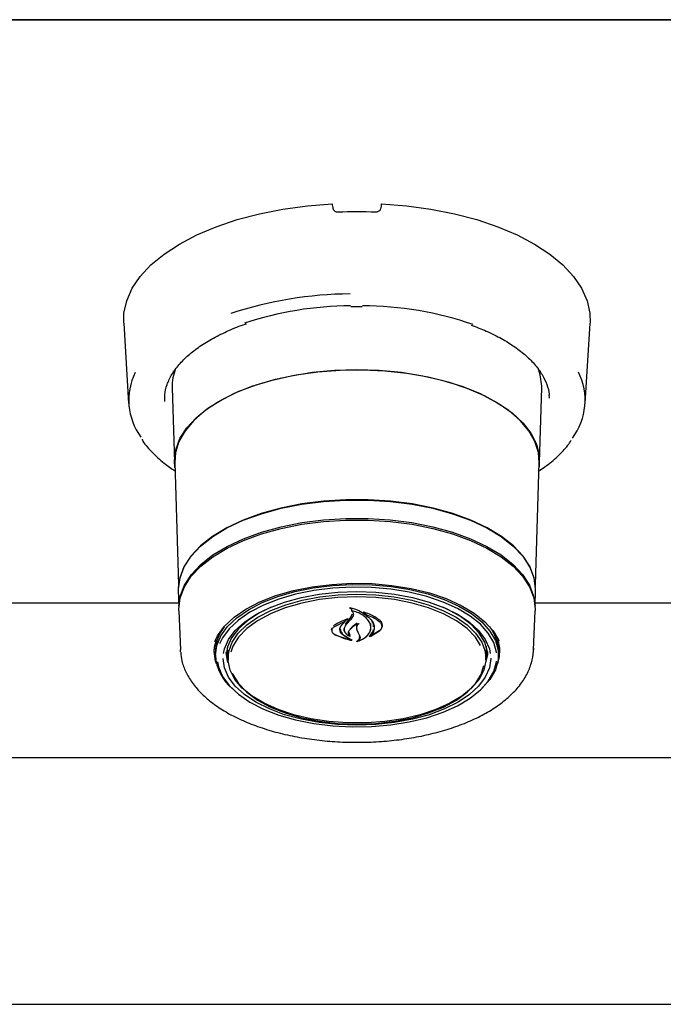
# Model space of a CAD drawing. Header units: inches. Extents: x 33 to 211, y 23 to 146.
# Tile 31 of 66: x 69.23 to 72.49, y 95.07 to 100.06. Entities that reach past the tile are written whole.
import ezdxf

# ---------------------------------------------------------------- set-up
doc = ezdxf.new("R2010")
doc.units = ezdxf.units.IN
doc.header["$LTSCALE"] = 16
doc.header["$MEASUREMENT"] = 0

msp = doc.modelspace()

# ---------------------------------------------------------------- linework, layer by layer
at = {"color": 7, "linetype": 'Continuous', "lineweight": 25}
for p, q in [((62.4403, 100.0632), (106.4403, 100.0632)), ((104.944, 100.0629), (63.9366, 100.0629)), ((70.909, 98.6075), (70.9403, 98.6079)), ((70.9403, 98.6079), (70.9661, 98.6075)), ((69.7572, 98.5234), (69.7818, 98.1162)), ((72.0988, 98.1162), (72.1235, 98.5234)), ((70.0123, 98.2701), (70.0102, 98.2815)), ((71.8704, 98.2816), (71.8683, 98.2702)), ((70.0029, 98.1965), (70.0144, 97.8181)), ((71.8663, 97.8181), (71.8777, 98.1965)), ((71.8777, 98.1965), (71.8778, 98.2035)), ((71.9166, 98.1441), (71.9153, 98.161)), ((70.016, 97.8177), (70.0348, 97.1962)), ((71.8458, 97.1962), (71.8646, 97.8177)), ((70.034, 97.1689), (70.0366, 97.0841)), ((71.8441, 97.0841), (71.8467, 97.1689)), ((70.036, 97.1039), (68.7717, 97.1039)), ((73.109, 97.1039), (71.8447, 97.1039)), ((70.0365, 97.0645), (70.0445, 96.8661)), ((70.9055, 97.0273), (70.9186, 97.0488)), ((70.912, 97.0755), (70.912, 97.065)), ((70.9845, 97.0523), (70.9845, 97.0434)), ((71.8361, 96.8661), (71.8442, 97.0645)), ((70.8797, 97.0108), (70.8228, 96.9819)), ((70.8612, 96.9911), (70.8809, 97.0098)), ((70.8936, 97.0226), (70.8812, 97.0135)), ((70.8812, 97.0102), (70.8812, 97.0168)), ((70.9205, 97.0398), (70.9073, 97.0194)), ((71.0106, 96.98), (71.0106, 97.0001)), ((70.8122, 96.9689), (70.8122, 96.9648)), ((70.863, 96.9958), (70.8607, 96.9902)), ((70.8752, 96.9747), (70.8752, 96.9707)), ((70.9379, 96.9909), (70.9379, 96.9766)), ((70.9393, 96.9683), (70.946, 96.9537)), ((70.946, 96.9537), (70.9548, 96.9362)), ((71.0045, 96.934), (71.0568, 96.9657)), ((71.0106, 96.9691), (71.0106, 96.9846)), ((71.0113, 96.9364), (71.0552, 96.9626)), ((71.068, 96.986), (71.068, 96.9914)), ((70.8286, 96.9436), (70.9066, 96.9171)), ((70.9076, 96.9181), (70.8753, 96.9369)), ((70.8767, 96.9398), (70.9159, 96.9162)), ((70.9017, 96.9383), (70.9017, 96.9404)), ((70.9079, 96.9177), (70.9079, 96.9186)), ((70.9484, 96.9142), (70.9484, 96.9135)), ((71.0098, 96.939), (71.0098, 96.9369)), ((70.0451, 96.8569), (70.0445, 96.8661)), ((70.2162, 96.8548), (70.2163, 96.8621)), ((70.2163, 96.8588), (70.2165, 96.8661)), ((70.2215, 96.8514), (70.2223, 96.8321)), ((70.286, 96.8198), (70.2781, 96.8573)), ((70.2841, 96.8716), (70.2847, 96.8853)), ((70.2842, 96.865), (70.2841, 96.8716)), ((70.2842, 96.865), (70.2862, 96.816)), ((71.5945, 96.816), (71.5965, 96.865)), ((71.6026, 96.8573), (71.5946, 96.8198)), ((71.596, 96.8853), (71.5965, 96.865)), ((71.6584, 96.8321), (71.6592, 96.8514)), ((71.6592, 96.8514), (71.6593, 96.8586)), ((71.6629, 96.8791), (71.6643, 96.8621)), ((71.8363, 96.8751), (71.8361, 96.8661)), ((105.2069, 96.3185), (63.6737, 96.3185)), ((63.5808, 95.0685), (105.2998, 95.0685))]:
    msp.add_line(p, q, dxfattribs=at)
at = {"color": 7, "linetype": 'Continuous', "lineweight": 25, "flags": 128}
for points in [[(69.7572, 98.5234), (69.7584, 98.5742), (69.7725, 98.6379), (69.8003, 98.7005), (69.8414, 98.7613), (69.8955, 98.8195), (69.9618, 98.8743), (70.0396, 98.9253), (70.128, 98.9718), (70.2259, 99.0132), (70.3323, 99.0491), (70.4457, 99.079), (70.565, 99.1026), (70.6887, 99.1196), (70.8153, 99.1299)], [(71.0653, 99.1299), (71.192, 99.1196), (71.3156, 99.1026), (71.4349, 99.079), (71.5484, 99.0491), (71.6547, 99.0132), (71.7526, 98.9718), (71.841, 98.9253), (71.9189, 98.8743), (71.9852, 98.8195), (72.0392, 98.7613), (72.0804, 98.7005), (72.1082, 98.6379), (72.1222, 98.5742), (72.1235, 98.5234)], [(71.8778, 98.2035), (71.8707, 98.2612), (71.8591, 98.2968)], [(70.0169, 97.7906), (70.0143, 97.8251), (70.0213, 97.882), (70.0422, 97.938), (70.0768, 97.9924), (70.1245, 98.0441), (70.1845, 98.0926), (70.256, 98.137), (70.3378, 98.1767), (70.4288, 98.2111), (70.5276, 98.2396), (70.6326, 98.2618), (70.7422, 98.2774), (70.8549, 98.2861), (70.9689, 98.2879), (71.0824, 98.2826), (71.1938, 98.2704), (71.3013, 98.2515), (71.4034, 98.2261), (71.4984, 98.1946), (71.585, 98.1575), (71.6618, 98.1154), (71.7277, 98.0688), (71.7816, 98.0186), (71.8228, 97.9655), (71.8506, 97.9102), (71.8646, 97.8536), (71.8646, 97.7966), (71.8638, 97.7906)], [(70.9403, 98.2869), (70.8267, 98.2834), (70.7149, 98.2729), (70.6064, 98.2557), (70.503, 98.2319), (70.4062, 98.2019), (70.3176, 98.1662), (70.2383, 98.1254), (70.1697, 98.08), (70.1128, 98.0307), (70.0685, 97.9783), (70.0373, 97.9235), (70.0199, 97.8673), (70.016, 97.8177)], [(71.8646, 97.8177), (71.8608, 97.8673), (71.8433, 97.9235), (71.8122, 97.9783), (71.7678, 98.0307), (71.7109, 98.08), (71.6423, 98.1254), (71.5631, 98.1662), (71.4744, 98.2019), (71.3777, 98.2319), (71.2743, 98.2557), (71.1658, 98.2729), (71.0539, 98.2834), (70.9403, 98.2869)], [(69.9641, 98.1441), (69.9639, 98.1342), (69.964, 98.1268)], [(71.8467, 97.1689), (71.8468, 97.1758), (71.8396, 97.2326), (71.8183, 97.2885), (71.7831, 97.3426), (71.7346, 97.3941), (71.6736, 97.4422), (71.6011, 97.486), (71.5181, 97.525), (71.426, 97.5585), (71.3263, 97.5859), (71.2204, 97.6068), (71.1102, 97.621), (70.9973, 97.6281), (70.8834, 97.6281), (70.7705, 97.621), (70.6602, 97.6068), (70.5544, 97.5859), (70.4546, 97.5585), (70.3626, 97.525), (70.2796, 97.486), (70.207, 97.4422), (70.146, 97.3941), (70.0976, 97.3426), (70.0624, 97.2885), (70.0411, 97.2326), (70.0339, 97.1758), (70.034, 97.1689)], [(70.0357, 97.1835), (70.0427, 97.2318), (70.064, 97.2876), (70.0991, 97.3417), (70.1475, 97.3931), (70.2084, 97.441), (70.2808, 97.4848), (70.3636, 97.5237), (70.4555, 97.5571), (70.5551, 97.5845), (70.6607, 97.6054), (70.7708, 97.6195), (70.8835, 97.6266), (70.9971, 97.6266), (71.1099, 97.6195), (71.2199, 97.6054), (71.3256, 97.5845), (71.4251, 97.5571), (71.5171, 97.5237), (71.5999, 97.4848), (71.6723, 97.441), (71.7332, 97.3931), (71.7816, 97.3417), (71.8167, 97.2876), (71.838, 97.2318), (71.8447, 97.1883)], [(70.0365, 97.0645), (70.0363, 97.0736), (70.0435, 97.1303), (70.0647, 97.186), (70.0998, 97.24), (70.1482, 97.2914), (70.209, 97.3393), (70.2813, 97.383), (70.3641, 97.4219), (70.4559, 97.4552), (70.5554, 97.4826), (70.661, 97.5035), (70.7709, 97.5176), (70.8836, 97.5247), (70.9971, 97.5247), (71.1097, 97.5176), (71.2197, 97.5035), (71.3252, 97.4826), (71.4247, 97.4552), (71.5166, 97.4219), (71.5993, 97.383), (71.6717, 97.3393), (71.7325, 97.2914), (71.7809, 97.24), (71.8159, 97.186), (71.8372, 97.1303), (71.8443, 97.0736), (71.8442, 97.0645)], [(70.0368, 97.0885), (70.0439, 97.1389), (70.0651, 97.1946), (70.1002, 97.2486), (70.1485, 97.2999), (70.2093, 97.3478), (70.2816, 97.3915), (70.3644, 97.4304), (70.4562, 97.4637), (70.5556, 97.4911), (70.6611, 97.512), (70.771, 97.5261), (70.8836, 97.5332), (70.9971, 97.5332), (71.1097, 97.5261), (71.2196, 97.512), (71.3251, 97.4911), (71.4245, 97.4637), (71.5163, 97.4304), (71.599, 97.3915), (71.6714, 97.3478), (71.7322, 97.2999), (71.7805, 97.2486), (71.8155, 97.1946), (71.8368, 97.1389), (71.8438, 97.0885)], [(70.2195, 96.9092), (70.2336, 96.9382), (70.2687, 96.9864), (70.3168, 97.0317), (70.3771, 97.0732), (70.4484, 97.1101), (70.5292, 97.1417), (70.618, 97.1673), (70.7131, 97.1865), (70.8127, 97.1989), (70.9147, 97.2043), (71.0172, 97.2025), (71.1182, 97.1936), (71.2158, 97.1777), (71.3079, 97.1553), (71.393, 97.1266), (71.4692, 97.0923), (71.5351, 97.053), (71.5895, 97.0095), (71.6312, 96.9626), (71.6595, 96.9133), (71.6605, 96.9109)], [(70.2221, 96.8393), (70.2291, 96.8893), (70.2499, 96.9383), (70.2842, 96.9854), (70.3312, 97.0296), (70.3901, 97.0702), (70.4598, 97.1062), (70.5387, 97.137), (70.6255, 97.1621), (70.7184, 97.1809), (70.8156, 97.193), (70.9153, 97.1982), (71.0154, 97.1965), (71.1141, 97.1878), (71.2094, 97.1723), (71.2994, 97.1503), (71.3825, 97.1223), (71.457, 97.0888), (71.5214, 97.0504), (71.5745, 97.0079), (71.6152, 96.9621), (71.6429, 96.914), (71.6568, 96.8644), (71.6568, 96.8143), (71.6429, 96.7647), (71.6152, 96.7165), (71.5745, 96.6707), (71.5722, 96.6686)], [(71.6483, 96.852), (71.6479, 96.8545), (71.6342, 96.9035), (71.6069, 96.9511), (71.5666, 96.9963), (71.5142, 97.0382), (71.4506, 97.0761), (71.377, 97.1093), (71.295, 97.1369), (71.2061, 97.1586), (71.1119, 97.1739), (71.0145, 97.1825), (70.9156, 97.1842), (70.8172, 97.1791), (70.7211, 97.1671), (70.6294, 97.1485), (70.5437, 97.1238), (70.4657, 97.0933), (70.397, 97.0577), (70.3388, 97.0177), (70.2923, 96.974), (70.2585, 96.9275), (70.2437, 96.8966)], [(70.2634, 96.8473), (70.2686, 96.8714), (70.2892, 96.9187), (70.323, 96.9641), (70.3694, 97.0066), (70.4275, 97.0454), (70.4959, 97.0796), (70.5734, 97.1086), (70.6584, 97.1318), (70.7491, 97.1487), (70.8438, 97.159), (70.9403, 97.1625), (71.0369, 97.159), (71.1315, 97.1487), (71.2223, 97.1318), (71.3072, 97.1086), (71.3847, 97.0796), (71.4532, 97.0454), (71.5112, 97.0066), (71.5576, 96.9641), (71.5915, 96.9187), (71.6121, 96.8714), (71.617, 96.8489)], [(70.9403, 97.1497), (71.0356, 97.1463), (71.1288, 97.1359), (71.218, 97.1188), (71.3013, 97.0954), (71.3769, 97.0662), (71.4432, 97.0319), (71.4988, 96.993), (71.5425, 96.9506), (71.5733, 96.9054), (71.5907, 96.8584), (71.5942, 96.8107), (71.5837, 96.7632), (71.5596, 96.717), (71.5222, 96.673), (71.4725, 96.6323), (71.4114, 96.5955), (71.3402, 96.5637), (71.2605, 96.5373), (71.1741, 96.5171), (71.0826, 96.5033), (70.9881, 96.4963), (70.8926, 96.4963), (70.7981, 96.5033), (70.7066, 96.5171), (70.6201, 96.5373), (70.5405, 96.5637), (70.4693, 96.5955), (70.4082, 96.6323), (70.3585, 96.673), (70.3211, 96.717), (70.2969, 96.7632), (70.2865, 96.8107), (70.29, 96.8584), (70.3073, 96.9054), (70.3382, 96.9506), (70.3819, 96.993), (70.4374, 97.0319), (70.5037, 97.0662), (70.5793, 97.0954), (70.6626, 97.1188), (70.7518, 97.1359), (70.8451, 97.1463), (70.9403, 97.1497)], [(71.568, 96.8894), (71.5416, 96.9311), (71.4997, 96.9746), (71.4453, 97.0145), (71.3797, 97.0499), (71.3042, 97.08), (71.2206, 97.1041), (71.1307, 97.1217), (71.0366, 97.1325), (70.9403, 97.1361), (70.8441, 97.1325), (70.75, 97.1217), (70.6601, 97.1041), (70.5765, 97.08), (70.501, 97.0499), (70.4353, 97.0145), (70.381, 96.9746), (70.3391, 96.9311), (70.3106, 96.885), (70.2998, 96.8548)], [(70.5053, 97.0836), (70.4458, 97.0543), (70.3865, 97.0159), (70.3391, 96.9737), (70.3044, 96.9284), (70.2834, 96.8811), (70.2764, 96.8394)], [(71.6042, 96.8394), (71.6026, 96.857), (71.5885, 96.9049), (71.5606, 96.9513), (71.5194, 96.9952), (71.4659, 97.0357), (71.4012, 97.0718), (71.3753, 97.0836)], [(70.2274, 96.7957), (70.2234, 96.8085), (70.2163, 96.8588)], [(70.2875, 96.8007), (70.2844, 96.8103), (70.2775, 96.8524)], [(71.6032, 96.8524), (71.6016, 96.8344), (71.5931, 96.8007)], [(71.6642, 96.8661), (71.6626, 96.8336), (71.6532, 96.7957)], [(70.2327, 96.8055), (70.2379, 96.7804), (70.2585, 96.732), (70.2923, 96.6855), (70.3388, 96.6418), (70.397, 96.6018), (70.4657, 96.5662), (70.5437, 96.5357), (70.6294, 96.511), (70.7211, 96.4925), (70.8172, 96.4805), (70.9156, 96.4753), (71.0145, 96.477), (71.1119, 96.4856), (71.2061, 96.5009), (71.295, 96.5226), (71.377, 96.5503), (71.4506, 96.5834), (71.5142, 96.6213), (71.5666, 96.6633), (71.6069, 96.7085), (71.6342, 96.756), (71.6479, 96.805), (71.6484, 96.8086)], [(71.619, 96.8245), (71.619, 96.8231), (71.6121, 96.7749), (71.5915, 96.7276), (71.5576, 96.6822), (71.5112, 96.6397), (71.4532, 96.6009), (71.3847, 96.5667), (71.3072, 96.5377), (71.2223, 96.5145), (71.1315, 96.4976), (71.0369, 96.4873), (70.9403, 96.4838), (70.8438, 96.4873), (70.7491, 96.4976), (70.6584, 96.5145), (70.5734, 96.5377), (70.4959, 96.5667), (70.4275, 96.6009), (70.3694, 96.6397), (70.323, 96.6822), (70.2892, 96.7276), (70.2686, 96.7749), (70.2617, 96.8231), (70.2617, 96.8231)], [(70.308, 96.7473), (70.3106, 96.7413), (70.3391, 96.6951), (70.381, 96.6517), (70.4353, 96.6118), (70.501, 96.5764), (70.5765, 96.5463), (70.6601, 96.5222), (70.75, 96.5045), (70.8441, 96.4938), (70.9403, 96.4902)], [(70.9403, 96.4902), (71.0366, 96.4938), (71.1307, 96.5045), (71.2206, 96.5222), (71.3042, 96.5463), (71.3797, 96.5764), (71.4453, 96.6118), (71.4997, 96.6517), (71.5416, 96.6951), (71.57, 96.7413), (71.5842, 96.7875)]]:
    msp.add_lwpolyline(points, dxfattribs=at)
at = {"color": 7, "linetype": 'Continuous', "lineweight": 25}
for centre, radius, start, end in [((70.9403, 96.7298), 2.3588, 87.6868, 92.3132), ((70.9167, 96.7099), 1.9622, 90.3213, 108.3248), ((70.9177, 96.8684), 1.7434, 90.335, 108.3088), ((70.9638, 96.8793), 1.7325, 70.9148, 89.8642), ((70.1, 98.1331), 0.3173, 153.667, 216.2035), ((70.2506, 98.2023), 0.2477, 158.1569, 181.3616), ((71.7796, 98.133), 0.3183, 322.8306, 26.6283), ((69.121, 98.4073), 2.2559, 321.2931, 322.2856), ((68.8675, 98.7055), 2.6464, 319.6099, 320.424), ((70.4336, 96.8533), 0.2121, 142.1101, 180.5336), ((71.4467, 96.8528), 0.2127, 1.5517, 37.9275), ((70.463, 96.854), 0.2413, 183.4755, 230.1896)]:
    msp.add_arc(centre, radius, start, end, dxfattribs=at)
for centre, major_axis, start_param, end_param in [((70.5665, 99.7633), (-1.2522, 6.206), 4.602146, 4.606344), ((71.3141, 99.7633), (1.2522, 6.206), 1.676841, 1.68104)]:
    msp.add_ellipse(centre, major_axis=major_axis, ratio=0.018839, start_param=start_param, end_param=end_param, dxfattribs=at)
for points, knots in [([(70.8451, 99.0866), (70.8423, 99.0868), (70.8367, 99.087), (70.8292, 99.0905), (70.8235, 99.0959), (70.8212, 99.1009), (70.8206, 99.1036), (70.8205, 99.104)], [0, 0, 0, 0, 0.242119, 0.4842672, 0.7256625, 0.9660182, 1, 1, 1, 1]), ([(71.0601, 99.104), (71.0594, 99.1016), (71.0579, 99.0968), (71.0524, 99.0912), (71.0452, 99.0875), (71.0392, 99.0865), (71.036, 99.0866), (71.0355, 99.0866)], [0, 0, 0, 0, 0.239981, 0.47996, 0.720145, 0.961292, 1, 1, 1, 1]), ([(69.9654, 98.1284), (69.965, 98.1389), (69.9638, 98.1668), (69.9756, 98.2121), (69.9996, 98.2637), (70.036, 98.3138), (70.0836, 98.3617), (70.142, 98.4068), (70.2102, 98.4487), (70.2885, 98.4863), (70.3456, 98.5103), (70.3781, 98.5203), (70.3795, 98.5207)], [0, 0, 0, 0, 0.071938, 0.191882, 0.310347, 0.426423, 0.540828, 0.654454, 0.767858, 0.881268, 0.994807, 1, 1, 1, 1]), ([(71.52, 98.5139), (71.546, 98.504), (71.601, 98.4832), (71.675, 98.4459), (71.7427, 98.404), (71.8, 98.359), (71.8463, 98.3117), (71.8816, 98.2628), (71.9042, 98.2128), (71.9151, 98.1783), (71.9151, 98.1604), (71.9151, 98.1594)], [0, 0, 0, 0, 0.1126979, 0.2380852, 0.3632297, 0.4881796, 0.6130799, 0.7382131, 0.8642337, 0.9921402, 1, 1, 1, 1]), ([(69.8486, 97.9346), (69.8506, 97.9313), (69.8645, 97.9081), (69.9017, 97.8675), (69.9553, 97.8168), (69.9982, 97.7872), (70.0174, 97.774)], [0, 0, 0, 0, 0.05578, 0.390799, 0.729076, 1, 1, 1, 1]), ([(71.8633, 97.7745), (71.8737, 97.7812), (71.9092, 97.8041), (71.9587, 97.8475), (72.0035, 97.8927), (72.0222, 97.9212), (72.0278, 97.9296)], [0, 0, 0, 0, 0.146033, 0.499044, 0.851787, 1, 1, 1, 1]), ([(70.9043, 97.0782), (70.9042, 97.0783), (70.9041, 97.0784), (70.9039, 97.0786), (70.9039, 97.0789), (70.9039, 97.0791), (70.9041, 97.0794), (70.9044, 97.0795), (70.9047, 97.0796), (70.905, 97.0796), (70.9051, 97.0796), (70.9051, 97.0796)], [0, 0, 0, 0, 0.12213, 0.244142, 0.369036, 0.495912, 0.621919, 0.744524, 0.862853, 0.97805, 1, 1, 1, 1]), ([(70.912, 97.0726), (70.9116, 97.0731), (70.9097, 97.0754), (70.9066, 97.077), (70.9043, 97.0782)], [0, 0, 0, 0, 0.252072, 1, 1, 1, 1]), ([(70.9829, 97.0422), (70.9728, 97.0501), (70.9518, 97.0666), (70.9215, 97.0762), (70.9054, 97.0795), (70.9051, 97.0796)], [0, 0, 0, 0, 0.478736, 0.990298, 1, 1, 1, 1]), ([(70.9133, 97.0656), (70.9132, 97.0656), (70.913, 97.0657), (70.9127, 97.0656), (70.9124, 97.0655), (70.9122, 97.0653), (70.912, 97.0651), (70.912, 97.0649), (70.9121, 97.0647), (70.9122, 97.0646), (70.9123, 97.0645)], [0, 0, 0, 0, 0.124916, 0.249845, 0.374681, 0.500899, 0.629518, 0.760573, 0.89304, 1, 1, 1, 1]), ([(70.9123, 97.0645), (70.9137, 97.0633), (70.9175, 97.0602), (70.9212, 97.0542), (70.9228, 97.0469), (70.9213, 97.0422), (70.9205, 97.0398)], [0, 0, 0, 0, 0.174088, 0.44912, 0.724048, 1, 1, 1, 1]), ([(71.0052, 97.0037), (71.001, 97.0107), (70.9927, 97.0249), (70.9704, 97.0429), (70.9438, 97.0572), (70.9231, 97.0629), (70.9133, 97.0656)], [0, 0, 0, 0, 0.258265, 0.514964, 0.771456, 1, 1, 1, 1]), ([(70.9725, 97.0572), (70.9724, 97.0573), (70.9723, 97.0574), (70.9721, 97.0576), (70.9721, 97.0579), (70.9722, 97.0581), (70.9724, 97.0583), (70.9727, 97.0585), (70.973, 97.0585), (70.9733, 97.0585), (70.9735, 97.0585), (70.9735, 97.0585)], [0, 0, 0, 0, 0.117367, 0.234628, 0.354486, 0.476491, 0.598282, 0.717509, 0.833042, 0.945512, 1, 1, 1, 1]), ([(70.9878, 97.0459), (70.9842, 97.0492), (70.9798, 97.0534), (70.9738, 97.0566), (70.9725, 97.0572)], [0, 0, 0, 0, 0.792471, 1, 1, 1, 1]), ([(71.0568, 97.0166), (71.0401, 97.0281), (71.0157, 97.045), (70.9837, 97.0552), (70.9735, 97.0585)], [0, 0, 0, 0, 0.680616, 1, 1, 1, 1]), ([(70.8925, 97.0237), (70.8713, 97.0151), (70.8454, 97.0046), (70.825, 96.9905), (70.8213, 96.988)], [0, 0, 0, 0, 0.820436, 1, 1, 1, 1]), ([(70.8809, 97.0098), (70.881, 97.0098), (70.8811, 97.0099), (70.8812, 97.0101), (70.8812, 97.0104), (70.881, 97.0106), (70.8808, 97.0107), (70.8805, 97.0108), (70.8801, 97.0109), (70.8798, 97.0108), (70.8797, 97.0108), (70.8797, 97.0108)], [0, 0, 0, 0, 0.119019, 0.23799, 0.358089, 0.478863, 0.59913, 0.717921, 0.834948, 0.950718, 1, 1, 1, 1]), ([(70.8925, 97.0237), (70.8926, 97.0238), (70.8928, 97.0238), (70.8931, 97.0238), (70.8934, 97.0237), (70.8937, 97.0236), (70.8939, 97.0234), (70.894, 97.0231), (70.8939, 97.0229), (70.8938, 97.0227), (70.8937, 97.0226), (70.8936, 97.0226)], [0, 0, 0, 0, 0.111143, 0.222305, 0.333266, 0.445656, 0.560691, 0.678524, 0.798104, 0.917527, 1, 1, 1, 1]), ([(70.9039, 96.9685), (70.9102, 96.9753), (70.9218, 96.9878), (70.9402, 96.9968), (70.9486, 97.0009)], [0, 0, 0, 0, 0.544328, 1, 1, 1, 1]), ([(70.9415, 97.0015), (70.932, 96.9955), (70.9177, 96.9866), (70.9087, 96.9754), (70.9057, 96.9717)], [0, 0, 0, 0, 0.666832, 1, 1, 1, 1]), ([(70.95, 97), (70.9484, 96.9985), (70.9441, 96.9943), (70.9395, 96.9868), (70.9372, 96.9775), (70.9386, 96.9714), (70.9393, 96.9683)], [0, 0, 0, 0, 0.1633231, 0.4416349, 0.7203692, 1, 1, 1, 1]), ([(70.9486, 97.0009), (70.9487, 97.0009), (70.9489, 97.001), (70.9493, 97.001), (70.9496, 97.001), (70.9499, 97.0008), (70.9501, 97.0007), (70.9502, 97.0005), (70.9502, 97.0002), (70.9501, 97.0001), (70.95, 97), (70.95, 97)], [0, 0, 0, 0, 0.118969, 0.237969, 0.356377, 0.474964, 0.594691, 0.716041, 0.83881, 0.962165, 1, 1, 1, 1]), ([(70.986, 97.044), (70.9859, 97.044), (70.9857, 97.0441), (70.9853, 97.0441), (70.985, 97.044), (70.9848, 97.0438), (70.9846, 97.0436), (70.9845, 97.0434), (70.9846, 97.0432), (70.9847, 97.043), (70.9848, 97.0429), (70.9849, 97.0429)], [0, 0, 0, 0, 0.115309, 0.230631, 0.345819, 0.46208, 0.580288, 0.700515, 0.821958, 0.943233, 1, 1, 1, 1]), ([(70.9849, 97.0429), (70.9912, 97.0385), (71.0055, 97.0285), (71.0202, 97.0097), (71.0289, 96.988), (71.0272, 96.9733), (71.0264, 96.966)], [0, 0, 0, 0, 0.2112192, 0.473544, 0.7359711, 1, 1, 1, 1]), ([(71.0552, 97.0089), (71.0444, 97.0163), (71.0242, 97.0302), (70.998, 97.0396), (70.986, 97.044)], [0, 0, 0, 0, 0.53912, 1, 1, 1, 1]), ([(71.0086, 96.9655), (71.0098, 96.9719), (71.0121, 96.9847), (71.0075, 96.9973), (71.0052, 97.0037)], [0, 0, 0, 0, 0.499997, 1, 1, 1, 1]), ([(71.0239, 96.9834), (71.0246, 96.9894), (71.0258, 96.999), (71.0199, 97.0077), (71.0178, 97.0109)], [0, 0, 0, 0, 0.634591, 1, 1, 1, 1]), ([(71.0552, 96.9626), (71.0588, 96.9662), (71.066, 96.9733), (71.069, 96.986), (71.0661, 96.9985), (71.0588, 97.0054), (71.0552, 97.0089)], [0, 0, 0, 0, 0.249982, 0.499986, 0.749961, 1, 1, 1, 1]), ([(71.0568, 96.9657), (71.0606, 96.9697), (71.0681, 96.9778), (71.0711, 96.9919), (71.0678, 97.0056), (71.0604, 97.013), (71.0568, 97.0166)], [0, 0, 0, 0, 0.25361, 0.507148, 0.762072, 1, 1, 1, 1]), ([(70.8122, 96.9762), (70.8112, 96.9743), (70.8099, 96.972), (70.8104, 96.9695), (70.8105, 96.969)], [0, 0, 0, 0, 0.798795, 1, 1, 1, 1]), ([(70.8228, 96.9819), (70.821, 96.9805), (70.8174, 96.9778), (70.814, 96.9729), (70.8122, 96.9677), (70.8121, 96.9623), (70.8138, 96.957), (70.8172, 96.9519), (70.822, 96.9473), (70.8264, 96.9448), (70.8286, 96.9436)], [0, 0, 0, 0, 0.124988, 0.249788, 0.37493, 0.499758, 0.624703, 0.749738, 0.874683, 1, 1, 1, 1]), ([(70.8136, 96.9585), (70.8151, 96.9561), (70.8181, 96.9511), (70.8242, 96.9473), (70.8273, 96.9454)], [0, 0, 0, 0, 0.479514, 1, 1, 1, 1]), ([(70.8536, 96.9695), (70.8539, 96.9732), (70.8546, 96.9807), (70.859, 96.9876), (70.8612, 96.9911)], [0, 0, 0, 0, 0.500006, 1, 1, 1, 1]), ([(70.8753, 96.9369), (70.8691, 96.9416), (70.8567, 96.9512), (70.8546, 96.9634), (70.8536, 96.9695)], [0, 0, 0, 0, 0.4999102, 1, 1, 1, 1]), ([(70.8556, 96.9735), (70.8564, 96.9681), (70.858, 96.9574), (70.8677, 96.9462), (70.875, 96.9411), (70.8767, 96.9398)], [0, 0, 0, 0, 0.432173, 0.864462, 1, 1, 1, 1]), ([(70.8742, 96.9748), (70.874, 96.9718), (70.8736, 96.9635), (70.8819, 96.9508), (70.8939, 96.9411), (70.9027, 96.937), (70.905, 96.9359)], [0, 0, 0, 0, 0.192759, 0.536655, 0.878182, 1, 1, 1, 1]), ([(70.8831, 96.9906), (70.8801, 96.9859), (70.874, 96.9765), (70.8756, 96.961), (70.8844, 96.9474), (70.8952, 96.9409), (70.9001, 96.9378)], [0, 0, 0, 0, 0.25973, 0.519492, 0.779232, 1, 1, 1, 1]), ([(70.9017, 96.9385), (70.9007, 96.9404), (70.8983, 96.9449), (70.8973, 96.9525), (70.8988, 96.9608), (70.9022, 96.966), (70.9039, 96.9685)], [0, 0, 0, 0, 0.194715, 0.462364, 0.73062, 1, 1, 1, 1]), ([(70.9005, 96.9547), (70.9004, 96.9517), (70.9003, 96.9454), (70.9044, 96.9397), (70.9065, 96.9367)], [0, 0, 0, 0, 0.4774995, 1, 1, 1, 1]), ([(70.9414, 96.9095), (70.9509, 96.9129), (70.9724, 96.9208), (70.9986, 96.9413), (71.0065, 96.9596), (71.0106, 96.9691)], [0, 0, 0, 0, 0.276671, 0.623599, 1, 1, 1, 1]), ([(70.9499, 96.913), (70.9563, 96.9156), (70.9704, 96.9213), (70.9879, 96.9335), (71.002, 96.9486), (71.0064, 96.9599), (71.0086, 96.9655)], [0, 0, 0, 0, 0.217124, 0.477485, 0.738012, 1, 1, 1, 1]), ([(71.0032, 96.9349), (71.0095, 96.9419), (71.0195, 96.9528), (71.0231, 96.9654), (71.0244, 96.9699)], [0, 0, 0, 0, 0.636807, 1, 1, 1, 1]), ([(71.0264, 96.966), (71.0246, 96.9604), (71.0213, 96.9503), (71.0135, 96.9413), (71.0099, 96.9372)], [0, 0, 0, 0, 0.5463683, 1, 1, 1, 1]), ([(70.2162, 96.8557), (70.2164, 96.8629), (70.2171, 96.8842), (70.2245, 96.9056), (70.2294, 96.9198)], [0, 0, 0, 0, 0.3401984, 1, 1, 1, 1]), ([(70.8273, 96.9454), (70.851, 96.9347), (70.8788, 96.9221), (70.9104, 96.916), (70.915, 96.9151)], [0, 0, 0, 0, 0.853885, 1, 1, 1, 1]), ([(70.9001, 96.9378), (70.9002, 96.9378), (70.9004, 96.9377), (70.9007, 96.9377), (70.901, 96.9377), (70.9013, 96.9378), (70.9016, 96.938), (70.9017, 96.9382), (70.9017, 96.9384), (70.9017, 96.9385), (70.9017, 96.9385)], [0, 0, 0, 0, 0.128484, 0.256997, 0.384889, 0.512513, 0.64059, 0.769642, 0.899778, 1, 1, 1, 1]), ([(70.9065, 96.9367), (70.9065, 96.9367), (70.9066, 96.9365), (70.9066, 96.9363), (70.9065, 96.9361), (70.9062, 96.9359), (70.9059, 96.9358), (70.9056, 96.9358), (70.9053, 96.9358), (70.9051, 96.9359), (70.905, 96.9359)], [0, 0, 0, 0, 0.131234, 0.262457, 0.39379, 0.524147, 0.652794, 0.77978, 0.905883, 1, 1, 1, 1]), ([(70.9066, 96.9171), (70.9068, 96.9171), (70.907, 96.9171), (70.9073, 96.9171), (70.9076, 96.9172), (70.9078, 96.9174), (70.9079, 96.9176), (70.908, 96.9178), (70.9078, 96.918), (70.9077, 96.9181), (70.9076, 96.9181)], [0, 0, 0, 0, 0.122513, 0.245031, 0.367473, 0.490339, 0.614008, 0.738513, 0.863522, 1, 1, 1, 1]), ([(70.9159, 96.9162), (70.916, 96.9161), (70.9161, 96.916), (70.9162, 96.9158), (70.9162, 96.9156), (70.9161, 96.9154), (70.9159, 96.9152), (70.9156, 96.9151), (70.9153, 96.915), (70.9151, 96.9151), (70.915, 96.9151)], [0, 0, 0, 0, 0.12581, 0.251585, 0.378177, 0.505106, 0.63142, 0.756438, 0.880071, 1, 1, 1, 1]), ([(70.9414, 96.9095), (70.9412, 96.9094), (70.941, 96.9094), (70.9407, 96.9094), (70.9404, 96.9095), (70.9401, 96.9096), (70.94, 96.9098), (70.9399, 96.91), (70.94, 96.9102), (70.9401, 96.9104), (70.9402, 96.9105), (70.9403, 96.9105)], [0, 0, 0, 0, 0.116877, 0.233765, 0.350472, 0.467703, 0.586047, 0.705625, 0.826022, 0.946452, 1, 1, 1, 1]), ([(70.9403, 96.9105), (70.9417, 96.9114), (70.9466, 96.9144), (70.9523, 96.921), (70.9551, 96.9297), (70.9536, 96.9353), (70.9529, 96.9378)], [0, 0, 0, 0, 0.130211, 0.436732, 0.746177, 1, 1, 1, 1]), ([(70.9485, 96.9139), (70.9485, 96.9138), (70.9484, 96.9137), (70.9483, 96.9135), (70.9484, 96.9133), (70.9486, 96.9131), (70.9489, 96.913), (70.9492, 96.9129), (70.9496, 96.9129), (70.9498, 96.913), (70.9499, 96.913)], [0, 0, 0, 0, 0.126181, 0.252348, 0.378787, 0.505056, 0.630673, 0.755443, 0.879551, 1, 1, 1, 1]), ([(70.9548, 96.9362), (70.9555, 96.9341), (70.9568, 96.9298), (70.9556, 96.9232), (70.9526, 96.9178), (70.9496, 96.9149), (70.9485, 96.9139)], [0, 0, 0, 0, 0.280338, 0.560252, 0.840539, 1, 1, 1, 1]), ([(71.0045, 96.934), (71.0044, 96.934), (71.0042, 96.9339), (71.0039, 96.9339), (71.0035, 96.934), (71.0033, 96.9341), (71.0031, 96.9343), (71.003, 96.9345), (71.003, 96.9347), (71.0031, 96.9348), (71.0032, 96.9349), (71.0032, 96.9349)], [0, 0, 0, 0, 0.1220135, 0.2440657, 0.3652889, 0.4863211, 0.6082293, 0.731707, 0.8567904, 0.9828177, 1, 1, 1, 1]), ([(71.0099, 96.9372), (71.0099, 96.9372), (71.0098, 96.937), (71.0098, 96.9368), (71.0099, 96.9366), (71.0101, 96.9365), (71.0104, 96.9364), (71.0107, 96.9363), (71.011, 96.9363), (71.0112, 96.9364), (71.0113, 96.9364)], [0, 0, 0, 0, 0.126384, 0.252764, 0.379156, 0.504902, 0.629594, 0.753297, 0.876511, 1, 1, 1, 1]), ([(71.6506, 96.9208), (71.6559, 96.9083), (71.662, 96.8938), (71.6623, 96.8792), (71.6623, 96.8772)], [0, 0, 0, 0, 0.8574069, 1, 1, 1, 1]), ([(70.0463, 96.8551), (70.0478, 96.8401), (70.0512, 96.8058), (70.071, 96.7538), (70.1026, 96.6999), (70.1459, 96.6486), (70.2005, 96.6003), (70.266, 96.5558), (70.341, 96.5159), (70.4245, 96.4812), (70.5149, 96.4521), (70.6109, 96.4289), (70.7114, 96.4118), (70.8148, 96.401), (70.9199, 96.3966), (71.0252, 96.3985), (71.1294, 96.4069), (71.2311, 96.4215), (71.3288, 96.4423), (71.4214, 96.4691), (71.5076, 96.5016), (71.5864, 96.5396), (71.6565, 96.5829), (71.7169, 96.6311), (71.7663, 96.6839), (71.8035, 96.7405), (71.8274, 96.7995), (71.8358, 96.8456), (71.8363, 96.8713), (71.8364, 96.877)], [0, 0, 0, 0, 0.027535, 0.063054, 0.099193, 0.136378, 0.174585, 0.21346, 0.252605, 0.291725, 0.330731, 0.369617, 0.4084, 0.447111, 0.485778, 0.524432, 0.563098, 0.6018, 0.640569, 0.679439, 0.718445, 0.75762, 0.79698, 0.836493, 0.875937, 0.914885, 0.952825, 0.989514, 1, 1, 1, 1])]:
    msp.add_open_spline(points, degree=3, knots=knots, dxfattribs=at)

doc.saveas('drawing.dxf')
